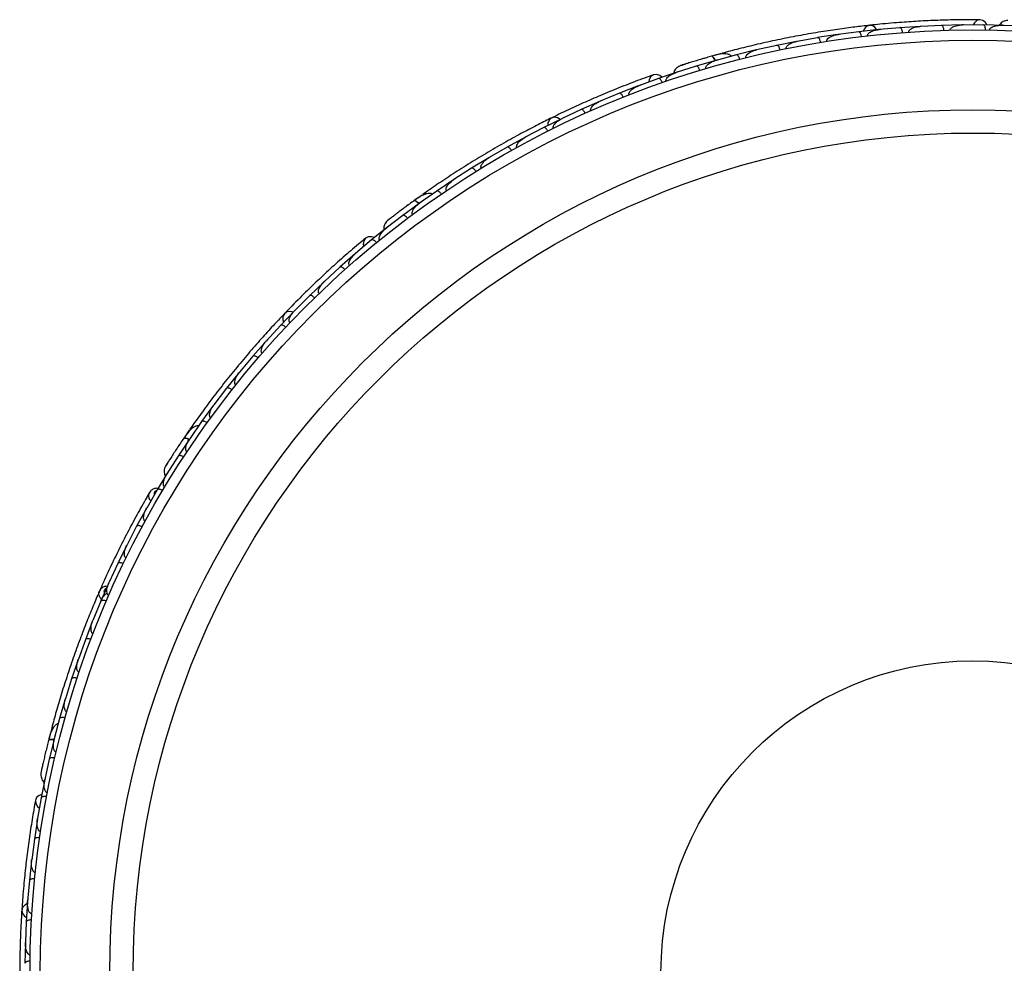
# Model space of a CAD drawing. Header units: millimetres. Extents: x 69 to 135, y 39 to 174.
# Tile 35 of 199: x 68.64 to 73.42, y 68.93 to 73.51. Entities that reach past the tile are written whole.
import ezdxf

# ---------------------------------------------------------------- set-up
doc = ezdxf.new("R2010")
doc.units = ezdxf.units.MM

msp = doc.modelspace()

# ---------------------------------------------------------------- linework, layer by layer
at = {"color": 7, "linetype": 'Continuous', "lineweight": 25}
for p, q in [((73.00755, 73.47897), (72.90985, 73.47247)), ((73.11149, 73.48351), (73.01036, 73.47873)), ((73.01777, 73.47908), (73.01064, 73.47876)), ((73.20985, 73.48579), (73.1115, 73.48359)), ((73.31449, 73.48575), (73.21267, 73.48543)), ((73.21966, 73.48545), (73.213, 73.48545)), ((73.41344, 73.48376), (73.3145, 73.48584)), ((73.40699, 73.4839), (73.40225, 73.48411)), ((73.4108, 73.48332), (73.40503, 73.48356)), ((73.50705, 73.4796), (73.40518, 73.48354)), ((73.4136, 73.4836), (73.41047, 73.48374)), ((72.60693, 73.43897), (72.5105, 73.42401)), ((72.70952, 73.45251), (72.60973, 73.43898)), ((72.61722, 73.43999), (72.60987, 73.43902)), ((72.80658, 73.46333), (72.70952, 73.45259)), ((72.90984, 73.47239), (72.80938, 73.46322)), ((72.81694, 73.46391), (72.8096, 73.46326)), ((72.3128, 73.38665), (72.2143, 73.36438)), ((72.40859, 73.40591), (72.3128, 73.38673)), ((72.5105, 73.42393), (72.41139, 73.40604)), ((72.41857, 73.40734), (72.41144, 73.40607)), ((72.04339, 73.34692), (72.00107, 73.33519)), ((72.11641, 73.34063), (72.01864, 73.31397)), ((72.21156, 73.36414), (72.1164, 73.34071)), ((72.22106, 73.36591), (72.21426, 73.36439)), ((71.92135, 73.28578), (71.82427, 73.25464)), ((72.01584, 73.31358), (71.92133, 73.28585)), ((72.02474, 73.31563), (72.01855, 73.31396)), ((71.83196, 73.25767), (71.73828, 73.22578)), ((71.82963, 73.25636), (71.82412, 73.25461)), ((71.63995, 73.18995), (71.54829, 73.15424)), ((71.73829, 73.2257), (71.64272, 73.19057)), ((71.64928, 73.19298), (71.64303, 73.1907)), ((71.54831, 73.15416), (71.45491, 73.11508)), ((71.45219, 73.11434), (71.3626, 73.07482)), ((71.46175, 73.11795), (71.45516, 73.11521)), ((71.36262, 73.07475), (71.27136, 73.03177)), ((71.26869, 73.03091), (71.18115, 72.98762)), ((71.27822, 73.035), (71.27154, 73.03188)), ((71.18117, 72.98755), (71.09203, 72.9407)), ((71.08941, 72.93974), (71.00391, 72.8927)), ((71.09872, 72.94422), (71.09215, 72.94079)), ((71.00394, 72.89263), (70.91691, 72.84192)), ((70.91434, 72.84084), (70.83088, 72.79005)), ((70.92322, 72.84559), (70.91696, 72.84197)), ((70.83091, 72.78998), (70.74596, 72.73536)), ((70.74347, 72.73419), (70.66207, 72.67963)), ((70.75179, 72.73911), (70.74592, 72.73536)), ((70.6621, 72.67956), (70.57935, 72.62107)), ((70.57685, 72.61975), (70.49752, 72.56136)), ((70.59133, 72.6605), (70.55558, 72.635)), ((70.58451, 72.62471), (70.57927, 72.62103)), ((70.49756, 72.5613), (70.41699, 72.49883)), ((70.42318, 72.50432), (70.34605, 72.44231)), ((70.42144, 72.50228), (70.41686, 72.49876)), ((70.3461, 72.44223), (70.2683, 72.37654)), ((70.27364, 72.38105), (70.26855, 72.37677)), ((70.26591, 72.37501), (70.19199, 72.3101)), ((70.19203, 72.31003), (70.11763, 72.24137)), ((70.11533, 72.23974), (70.04466, 72.17196)), ((70.12308, 72.2464), (70.11783, 72.24157)), ((70.04471, 72.1719), (69.97365, 72.1003)), ((69.97143, 72.09858), (69.90398, 72.02796)), ((69.97899, 72.10569), (69.97379, 72.10047)), ((69.90402, 72.0279), (69.83628, 71.95339)), ((69.83415, 71.95159), (69.76989, 71.87814)), ((69.84137, 71.95899), (69.83636, 71.95351)), ((69.76995, 71.87809), (69.70551, 71.80067)), ((69.71018, 71.80628), (69.70554, 71.80073)), ((69.70346, 71.79877), (69.64241, 71.7225)), ((69.64246, 71.72245), (69.58131, 71.64207)), ((69.57937, 71.64012), (69.52154, 71.56101)), ((69.58551, 71.64759), (69.58128, 71.64206)), ((69.46162, 71.51884), (69.43674, 71.48265)), ((69.5216, 71.56096), (69.46384, 71.47769)), ((69.46194, 71.47559), (69.40737, 71.3936)), ((69.46744, 71.48288), (69.46378, 71.47762)), ((69.40743, 71.39355), (69.35308, 71.30729)), ((69.35283, 71.30765), (69.30575, 71.22992)), ((69.35702, 71.31456), (69.35283, 71.30765)), ((69.35608, 71.31206), (69.35299, 71.30718)), ((69.30582, 71.22986), (69.25519, 71.14152)), ((69.25347, 71.13927), (69.2062, 71.05299)), ((69.25866, 71.14759), (69.25534, 71.14182)), ((69.20626, 71.05294), (69.15983, 70.96297)), ((69.15823, 70.96066), (69.115, 70.87279)), ((69.16324, 70.96956), (69.15995, 70.96323)), ((69.11506, 70.87275), (69.07278, 70.78116)), ((69.07128, 70.77879), (69.03205, 70.68936)), ((69.07596, 70.78805), (69.07285, 70.78137)), ((69.03212, 70.68932), (68.99395, 70.59613)), ((68.99256, 70.59371), (68.9573, 70.50272)), ((68.99681, 70.60313), (68.99398, 70.59627)), ((68.95736, 70.50268), (68.9233, 70.4079)), ((68.92202, 70.40541), (68.89073, 70.31286)), ((68.92576, 70.41476), (68.9233, 70.40796)), ((68.8908, 70.31282), (68.86083, 70.21638)), ((68.85967, 70.21389), (68.83239, 70.11976)), ((68.86289, 70.223), (68.8608, 70.21636)), ((68.83246, 70.11974), (68.80667, 70.02174)), ((68.79453, 70.07528), (68.77951, 70.01716)), ((68.8056, 70.01911), (68.78236, 69.9234)), ((68.80827, 70.02784), (68.80663, 70.02165)), ((68.78243, 69.92338), (68.76086, 69.82373)), ((68.76208, 69.83191), (68.74285, 69.73484)), ((68.76205, 69.82924), (68.76081, 69.82359)), ((68.74293, 69.73481), (68.72557, 69.63448)), ((68.72472, 69.63177), (68.70982, 69.53453)), ((68.72676, 69.64137), (68.72561, 69.63481)), ((68.70989, 69.53451), (68.69704, 69.43408)), ((68.69632, 69.43136), (68.68575, 69.33401)), ((68.69798, 69.44144), (68.69705, 69.43436)), ((68.68582, 69.33399), (68.67741, 69.23346)), ((68.67682, 69.23073), (68.67054, 69.13327)), ((68.67805, 69.24103), (68.67741, 69.23368)), ((68.67061, 69.13325), (68.66662, 69.03263)), ((68.66692, 69.04018), (68.6666, 69.03278)), ((68.66614, 69.02988), (68.66413, 68.93231))]:
    msp.add_line(p, q, dxfattribs=at)
at = {"color": 7, "linetype": 'Continuous', "lineweight": 25, "flags": 128}
for points in [[(72.79786, 73.46256), (72.78852, 73.47428), (72.77488, 73.48245), (72.76013, 73.48364), (72.74641, 73.47768), (72.7357, 73.46544), (72.73126, 73.4554)], [(73.33201, 73.4858), (73.32481, 73.49762), (73.31222, 73.50779), (73.29758, 73.51105), (73.28303, 73.50695), (73.27074, 73.49607), (73.26482, 73.48605)], [(71.75474, 73.23174), (71.74393, 73.24038), (71.72863, 73.24563), (71.71374, 73.24369), (71.70148, 73.23486), (71.69365, 73.22043), (71.69151, 73.20899)], [(71.26075, 73.0272), (71.24797, 73.03502), (71.23235, 73.03803), (71.21808, 73.03411), (71.20723, 73.02382), (71.20135, 73.00865), (71.20062, 72.9977)], [(70.51062, 72.60245), (70.51091, 72.60265), (70.51119, 72.60281)], [(70.35949, 72.45354), (70.34637, 72.45797), (70.3302, 72.45766), (70.31688, 72.45075), (70.30837, 72.43825), (70.30595, 72.42202), (70.30785, 72.41053)], [(69.96524, 72.09238), (69.95056, 72.09536), (69.93485, 72.09285), (69.92279, 72.08428), (69.91611, 72.0709), (69.91577, 72.05463), (69.91883, 72.04409)], [(69.40562, 71.43668), (69.40583, 71.43697), (69.40603, 71.43722)], [(68.74593, 69.75207), (68.73304, 69.74704), (68.72084, 69.7364), (68.71508, 69.72254), (68.7166, 69.70751), (68.72517, 69.69352), (68.73402, 69.68594)], [(68.67606, 69.222), (68.6629, 69.21484), (68.65249, 69.20282), (68.64875, 69.1885), (68.65224, 69.17395), (68.66244, 69.16128), (68.67155, 69.15517)]]:
    msp.add_lwpolyline(points, dxfattribs=at)
at = {"color": 1, "linetype": 'Continuous', "lineweight": 25, "flags": 128}
for points in [[(72.01504, 73.31308), (72.0136, 73.31594), (72.00967, 73.3227), (72.0057, 73.32804), (72.00186, 73.33175), (71.99828, 73.33369), (71.9951, 73.33378)], [(70.57627, 72.619), (70.57394, 72.62119), (70.56793, 72.6262), (70.56238, 72.62986), (70.55749, 72.63203), (70.55347, 72.63263), (70.55045, 72.63163)], [(69.46165, 71.47469), (69.45872, 71.47596), (69.45136, 71.47861), (69.44488, 71.48015), (69.43955, 71.48052), (69.43556, 71.4797), (69.43307, 71.47773)], [(68.80563, 70.01817), (68.80244, 70.01835), (68.79462, 70.01833), (68.78801, 70.01756), (68.78287, 70.01609), (68.77941, 70.01395), (68.77774, 70.01125)]]:
    msp.add_lwpolyline(points, dxfattribs=at)
at = {"color": 7, "linetype": 'Continuous', "lineweight": 25}
for radius in [4.575, 4.525, 4.188, 4.075, 1.51349]:
    msp.add_circle((73.26381, 68.8862), radius, dxfattribs=at)
for centre, start, end in [((72.05211, 73.3231), 55.75051, 101.23027), ((70.60767, 72.6411), 75.75051, 121.23027), ((69.4836, 71.50619), 95.75051, 141.23027)]:
    msp.add_arc(centre, 0.02567, start, end, dxfattribs=at)
for points, knots in [([(72.76176, 73.48387), (72.73887, 73.48128), (72.69317, 73.4761), (72.60817, 73.46478), (72.51511, 73.4505), (72.41638, 73.43327), (72.31606, 73.41339), (72.21848, 73.39186), (72.12618, 73.36944), (72.07329, 73.35529), (72.04683, 73.34821)], [0, 0, 0, 0, 0.1251424, 0.2497929, 0.374676, 0.4998622, 0.6249666, 0.7502587, 0.8750633, 1, 1, 1, 1]), ([(73.29867, 73.51107), (73.26786, 73.51114), (73.20927, 73.51127), (73.11018, 73.50898), (73.01415, 73.50479), (72.91561, 73.49836), (72.8339, 73.49161), (72.7822, 73.4859), (72.76722, 73.48424)], [0, 0, 0, 0, 0.2180556, 0.4147202, 0.5912036, 0.7489875, 0.9272426, 1, 1, 1, 1]), ([(72.95239, 73.45059), (72.95237, 73.45142), (72.95234, 73.45303), (72.95314, 73.45605), (72.95576, 73.46068), (72.96137, 73.46557), (72.97368, 73.4725), (72.99033, 73.47717), (73.00448, 73.47888), (73.0105, 73.47922), (73.01058, 73.47922)], [0, 0, 0, 0, 0.0336188, 0.0647198, 0.1259403, 0.2511281, 0.3754616, 0.735616, 0.9964191, 1, 1, 1, 1]), ([(73.12287, 73.45903), (73.12286, 73.45925), (73.12276, 73.46206), (73.12215, 73.46747), (73.12035, 73.47437), (73.11767, 73.48), (73.11464, 73.4831), (73.11251, 73.4837), (73.11163, 73.48368), (73.11159, 73.48368)], [0, 0, 0, 0, 0.0163611, 0.206885, 0.3985455, 0.5994314, 0.8309806, 0.9934816, 1, 1, 1, 1]), ([(73.15332, 73.45986), (73.15336, 73.46096), (73.15342, 73.46238), (73.15429, 73.46516), (73.15682, 73.46953), (73.16285, 73.47438), (73.17563, 73.48081), (73.19257, 73.48476), (73.20677, 73.48584), (73.21285, 73.48591), (73.21294, 73.48592)], [0, 0, 0, 0, 0.0439924, 0.0565425, 0.1182118, 0.2485839, 0.3779124, 0.7339208, 0.9964229, 1, 1, 1, 1]), ([(73.32475, 73.46079), (73.32473, 73.46236), (73.32468, 73.46652), (73.32374, 73.47301), (73.32175, 73.4795), (73.31888, 73.4842), (73.31634, 73.48575), (73.31491, 73.48591), (73.31465, 73.48592), (73.31461, 73.48592)], [0, 0, 0, 0, 0.1152798, 0.3056806, 0.5012898, 0.7256609, 0.9501956, 0.9934701, 1, 1, 1, 1]), ([(73.3444, 73.46049), (73.34441, 73.4609), (73.34445, 73.46241), (73.34532, 73.46542), (73.34831, 73.46985), (73.35715, 73.47662), (73.37137, 73.48128), (73.3887, 73.48391), (73.39964, 73.48419), (73.40517, 73.48402), (73.40525, 73.48402)], [0, 0, 0, 0, 0.0165279, 0.0607653, 0.1238722, 0.2334997, 0.5249132, 0.7588895, 0.9964268, 1, 1, 1, 1]), ([(73.43382, 73.50801), (73.42963, 73.50766), (73.42144, 73.50696), (73.41023, 73.50233), (73.40127, 73.49579), (73.39497, 73.48978), (73.39298, 73.48545), (73.3924, 73.4842)], [0, 0, 0, 0, 0.25091, 0.490928, 0.714443, 0.9181712, 1, 1, 1, 1]), ([(72.55457, 73.40589), (72.55452, 73.40621), (72.55435, 73.40728), (72.55443, 73.40977), (72.55556, 73.41339), (72.55933, 73.4191), (72.56617, 73.42467), (72.58286, 73.43385), (72.59793, 73.43775), (72.60977, 73.43946), (72.60985, 73.43947)], [0, 0, 0, 0, 0.0130732, 0.044023, 0.1002245, 0.1663566, 0.3297208, 0.4739231, 0.9964125, 1, 1, 1, 1]), ([(72.72298, 73.42912), (72.72275, 73.43068), (72.72215, 73.4348), (72.72036, 73.44111), (72.71752, 73.44728), (72.71402, 73.45155), (72.71129, 73.45274), (72.70983, 73.45271), (72.70958, 73.45269), (72.70954, 73.45268)], [0, 0, 0, 0, 0.1158119, 0.3058371, 0.5011744, 0.7257197, 0.95044, 0.9934949, 1, 1, 1, 1]), ([(72.75281, 73.43257), (72.75276, 73.43314), (72.7526, 73.43495), (72.75333, 73.43826), (72.75691, 73.44464), (72.76454, 73.45046), (72.7822, 73.45925), (72.79755, 73.46251), (72.80948, 73.4637), (72.80956, 73.46371)], [0, 0, 0, 0, 0.02335004, 0.07346177, 0.13469803, 0.32555297, 0.4727956, 0.99641145, 1, 1, 1, 1]), ([(72.92228, 73.44843), (72.92213, 73.45), (72.92171, 73.45414), (72.9202, 73.46052), (72.91763, 73.46681), (72.91433, 73.47123), (72.91165, 73.47255), (72.9102, 73.47258), (72.90994, 73.47256), (72.90991, 73.47256)], [0, 0, 0, 0, 0.11571691, 0.30580882, 0.50119443, 0.72570886, 0.95039629, 0.99349051, 1, 1, 1, 1]), ([(72.32818, 73.3645), (72.32813, 73.36472), (72.32754, 73.36747), (72.326, 73.3727), (72.32302, 73.37917), (72.31939, 73.38424), (72.31585, 73.38677), (72.31365, 73.38699), (72.31277, 73.38681), (72.31274, 73.3868)], [0, 0, 0, 0, 0.016652, 0.2070285, 0.3985507, 0.5993597, 0.831024, 0.9934916, 1, 1, 1, 1]), ([(72.35766, 73.37056), (72.35764, 73.37063), (72.35737, 73.37186), (72.3573, 73.37464), (72.35885, 73.37944), (72.36458, 73.38719), (72.37644, 73.39521), (72.39305, 73.40222), (72.40515, 73.40534), (72.41137, 73.40652), (72.41145, 73.40654)], [0, 0, 0, 0, 0.0028352, 0.050977, 0.1103366, 0.2078119, 0.4531845, 0.7216401, 0.9964148, 1, 1, 1, 1]), ([(72.52494, 73.40114), (72.52491, 73.40136), (72.52443, 73.40414), (72.52312, 73.40943), (72.52043, 73.41602), (72.51702, 73.42125), (72.51359, 73.42392), (72.5114, 73.42424), (72.51052, 73.4241), (72.51049, 73.42409)], [0, 0, 0, 0, 0.0167419, 0.2070718, 0.3985504, 0.5993354, 0.8310375, 0.9934948, 1, 1, 1, 1]), ([(71.99821, 73.33467), (71.989, 73.33203), (71.97061, 73.32675), (71.94221, 73.31837), (71.91507, 73.31018), (71.89054, 73.30261), (71.86982, 73.2961), (71.85436, 73.29117), (71.84448, 73.28798), (71.8433, 73.28759), (71.84273, 73.28739)], [0, 0, 0, 0, 0.1253341, 0.2502351, 0.3757048, 0.5015073, 0.6270811, 0.7524027, 0.8783335, 1, 1, 1, 1]), ([(72.09267, 73.334), (72.09105, 73.33548), (72.08569, 73.34038), (72.06837, 73.34609), (72.03792, 73.34568), (72.00966, 73.33782), (71.99506, 73.33377)], [0, 0, 0, 0, 0.0722062, 0.2380923, 0.6065513, 1, 1, 1, 1]), ([(72.01394, 73.31194), (72.01375, 73.31243), (72.01159, 73.31784), (72.00685, 73.32551), (72.0006, 73.33293), (71.99684, 73.33422), (71.99522, 73.33381), (71.9951, 73.33378)], [0, 0, 0, 0, 0.0316493, 0.3464731, 0.6613851, 0.9762941, 1, 1, 1, 1]), ([(72.13269, 73.31916), (72.13226, 73.32068), (72.13112, 73.32468), (72.12853, 73.3307), (72.12491, 73.33645), (72.12089, 73.34023), (72.11803, 73.34106), (72.1166, 73.34084), (72.11635, 73.34078), (72.11631, 73.34077)], [0, 0, 0, 0, 0.11561, 0.3057804, 0.5012224, 0.7256982, 0.9503445, 0.9934853, 1, 1, 1, 1]), ([(72.16209, 73.32656), (72.16192, 73.32751), (72.16153, 73.32959), (72.16222, 73.33358), (72.16519, 73.3395), (72.17607, 73.35038), (72.19348, 73.35892), (72.20845, 73.3635), (72.21428, 73.36487), (72.21436, 73.36489)], [0, 0, 0, 0, 0.0388574, 0.084812, 0.162938, 0.3126958, 0.7369051, 0.9964149, 1, 1, 1, 1]), ([(71.84281, 73.28743), (71.839, 73.28566), (71.83154, 73.28221), (71.82259, 73.27402), (71.8164, 73.26481), (71.81254, 73.25701), (71.81215, 73.25225), (71.81204, 73.25089)], [0, 0, 0, 0, 0.25090995, 0.49092799, 0.71444303, 0.91817123, 1, 1, 1, 1]), ([(71.86958, 73.29604), (71.86243, 73.29377), (71.84814, 73.28922), (71.84465, 73.28805), (71.84291, 73.28746)], [0, 0, 0, 0, 0.4997894, 1, 1, 1, 1]), ([(71.93848, 73.26502), (71.93799, 73.26652), (71.93668, 73.27047), (71.93383, 73.27637), (71.92997, 73.28196), (71.9258, 73.28556), (71.92291, 73.28627), (71.9215, 73.28599), (71.92125, 73.28591), (71.92121, 73.2859)], [0, 0, 0, 0, 0.1153787, 0.305714, 0.5012752, 0.7256734, 0.9502371, 0.9934744, 1, 1, 1, 1]), ([(71.96463, 73.32495), (71.96453, 73.32493), (71.95884, 73.3233), (71.95321, 73.32163), (71.94768, 73.31998)], [0, 0, 0, 0, 0.01740373, 1, 1, 1, 1]), ([(71.96788, 73.27381), (71.96771, 73.27447), (71.96726, 73.27621), (71.96744, 73.27976), (71.96948, 73.28529), (71.97764, 73.29546), (71.99453, 73.30609), (72.01017, 73.31208), (72.01852, 73.31443), (72.0186, 73.31445)], [0, 0, 0, 0, 0.0273886, 0.0721385, 0.1418849, 0.2690946, 0.6203421, 0.9964192, 1, 1, 1, 1]), ([(71.71477, 73.24407), (71.68579, 73.2336), (71.63069, 73.21369), (71.53837, 73.17764), (71.44955, 73.14087), (71.35916, 73.10112), (71.28468, 73.06683), (71.23806, 73.04378), (71.22454, 73.0371)], [0, 0, 0, 0, 0.2180556, 0.4147202, 0.5912036, 0.7489875, 0.9272426, 1, 1, 1, 1]), ([(71.77504, 73.21219), (71.77491, 73.21258), (71.77443, 73.21401), (71.77422, 73.21713), (71.77551, 73.22232), (71.78151, 73.23171), (71.79327, 73.24094), (71.80866, 73.24935), (71.81884, 73.25335), (71.82409, 73.25509), (71.82417, 73.25511)], [0, 0, 0, 0, 0.0165279, 0.0607653, 0.1238722, 0.2334997, 0.5249132, 0.7588895, 0.9964268, 1, 1, 1, 1]), ([(71.5957, 73.14625), (71.59536, 73.14729), (71.59493, 73.14864), (71.5948, 73.15155), (71.59568, 73.15653), (71.59969, 73.16315), (71.6095, 73.17356), (71.62406, 73.18306), (71.63704, 73.18894), (71.64273, 73.19109), (71.64281, 73.19112)], [0, 0, 0, 0, 0.0439924, 0.0565425, 0.1182118, 0.2485839, 0.3779124, 0.7339208, 0.9964229, 1, 1, 1, 1]), ([(71.75647, 73.20575), (71.75591, 73.20722), (71.75444, 73.21111), (71.75135, 73.21689), (71.74725, 73.22231), (71.74294, 73.22574), (71.74003, 73.22633), (71.73863, 73.22599), (71.73839, 73.22591), (71.73835, 73.22589)], [0, 0, 0, 0, 0.1152798, 0.3056806, 0.5012898, 0.7256609, 0.9501956, 0.9934701, 1, 1, 1, 1]), ([(71.56737, 73.13504), (71.56729, 73.13525), (71.56623, 73.13786), (71.56381, 73.14273), (71.55976, 73.1486), (71.55532, 73.15297), (71.5514, 73.15485), (71.5492, 73.15469), (71.54837, 73.15437), (71.54834, 73.15435)], [0, 0, 0, 0, 0.0163611, 0.206885, 0.3985455, 0.5994314, 0.8309806, 0.9934816, 1, 1, 1, 1]), ([(71.41006, 73.06881), (71.40976, 73.06959), (71.40917, 73.07108), (71.40889, 73.0742), (71.40977, 73.07945), (71.41337, 73.08596), (71.42257, 73.09668), (71.43662, 73.10677), (71.44933, 73.11321), (71.45487, 73.11559), (71.45495, 73.11562)], [0, 0, 0, 0, 0.0336188, 0.0647198, 0.1259403, 0.2511281, 0.3754616, 0.735616, 0.9964191, 1, 1, 1, 1]), ([(71.38251, 73.05649), (71.38182, 73.05791), (71.38001, 73.06166), (71.37641, 73.06713), (71.37184, 73.07217), (71.36723, 73.07519), (71.36426, 73.07551), (71.36289, 73.07505), (71.36265, 73.07494), (71.36262, 73.07493)], [0, 0, 0, 0, 0.1157169, 0.3058088, 0.5011944, 0.7257089, 0.9503963, 0.9934905, 1, 1, 1, 1]), ([(71.21954, 73.03488), (71.19891, 73.02462), (71.15774, 73.00413), (71.08174, 72.96442), (70.99918, 72.91917), (70.91229, 72.86921), (70.82483, 72.81622), (70.74049, 72.76261), (70.66143, 72.70997), (70.61657, 72.67859), (70.59412, 72.66289)], [0, 0, 0, 0, 0.1251424, 0.2497929, 0.374676, 0.4998622, 0.6249666, 0.7502587, 0.8750633, 1, 1, 1, 1]), ([(71.22868, 72.98362), (71.22843, 72.98414), (71.22767, 72.98579), (71.22722, 72.98914), (71.2284, 72.99636), (71.23358, 73.00444), (71.24717, 73.01874), (71.26048, 73.02706), (71.27128, 73.03226), (71.27135, 73.03229)], [0, 0, 0, 0, 0.02335, 0.0734618, 0.134698, 0.325553, 0.4727956, 0.9964114, 1, 1, 1, 1]), ([(71.20183, 72.97017), (71.20108, 72.97156), (71.1991, 72.97523), (71.19527, 72.98054), (71.19048, 72.98537), (71.18574, 72.98819), (71.18276, 72.98837), (71.1814, 72.98785), (71.18117, 72.98773), (71.18114, 72.98772)], [0, 0, 0, 0, 0.11581192, 0.30583711, 0.50117443, 0.72571967, 0.95043997, 0.99349487, 1, 1, 1, 1]), ([(71.05151, 72.89074), (71.05136, 72.89102), (71.05084, 72.89198), (71.05005, 72.89434), (71.04988, 72.89813), (71.05147, 72.90479), (71.056, 72.91236), (71.06854, 72.9267), (71.08137, 72.93552), (71.0919, 72.94117), (71.09198, 72.94121)], [0, 0, 0, 0, 0.01307317, 0.044023, 0.10022455, 0.16635662, 0.32972078, 0.47392312, 0.99641253, 1, 1, 1, 1]), ([(71.0253, 72.87615), (71.02519, 72.87634), (71.0238, 72.87879), (71.02075, 72.88331), (71.01597, 72.88859), (71.01098, 72.89233), (71.00684, 72.89367), (71.00467, 72.89322), (71.0039, 72.89279), (71.00387, 72.89277)], [0, 0, 0, 0, 0.0167419, 0.2070718, 0.3985504, 0.5993354, 0.8310375, 0.9934948, 1, 1, 1, 1]), ([(70.87857, 72.7902), (70.87853, 72.79026), (70.87785, 72.79132), (70.87683, 72.79391), (70.87665, 72.79895), (70.87938, 72.80819), (70.88778, 72.81979), (70.90099, 72.83205), (70.91129, 72.83913), (70.91674, 72.84236), (70.91681, 72.8424)], [0, 0, 0, 0, 0.0028352, 0.050977, 0.1103366, 0.2078119, 0.4531845, 0.7216401, 0.9964148, 1, 1, 1, 1]), ([(70.85293, 72.77442), (70.85281, 72.77461), (70.85131, 72.777), (70.84808, 72.78138), (70.84307, 72.78644), (70.83792, 72.78997), (70.83373, 72.79113), (70.83159, 72.79058), (70.83083, 72.79012), (70.8308, 72.7901)], [0, 0, 0, 0, 0.016652, 0.2070285, 0.3985507, 0.5993597, 0.831024, 0.9934916, 1, 1, 1, 1]), ([(70.70984, 72.68196), (70.70935, 72.6828), (70.70828, 72.68461), (70.70756, 72.68861), (70.70833, 72.69518), (70.71483, 72.70913), (70.72827, 72.72311), (70.74077, 72.73253), (70.74578, 72.73581), (70.74585, 72.73585)], [0, 0, 0, 0, 0.0388574, 0.084812, 0.162938, 0.3126958, 0.7369051, 0.9964149, 1, 1, 1, 1]), ([(70.64206, 72.66521), (70.64003, 72.66605), (70.63331, 72.66882), (70.61509, 72.66826), (70.58662, 72.65746), (70.56274, 72.64041), (70.55042, 72.63161)], [0, 0, 0, 0, 0.0722062, 0.2380923, 0.6065513, 1, 1, 1, 1]), ([(70.68474, 72.66495), (70.68382, 72.66623), (70.68138, 72.66961), (70.67689, 72.67437), (70.67151, 72.67854), (70.66645, 72.68072), (70.66348, 72.68052), (70.6622, 72.67983), (70.66199, 72.67968), (70.66196, 72.67966)], [0, 0, 0, 0, 0.11561, 0.3057804, 0.5012224, 0.7256982, 0.9503445, 0.9934853, 1, 1, 1, 1]), ([(70.55307, 72.63353), (70.54531, 72.6279), (70.52984, 72.61665), (70.50602, 72.59907), (70.48331, 72.58209), (70.46285, 72.56658), (70.44561, 72.55338), (70.43277, 72.54346), (70.42458, 72.53708), (70.42361, 72.53631), (70.42313, 72.53593)], [0, 0, 0, 0, 0.12533411, 0.25023512, 0.37570478, 0.50150733, 0.62708115, 0.75240271, 0.87833345, 1, 1, 1, 1]), ([(70.54538, 72.56597), (70.545, 72.56653), (70.54398, 72.56801), (70.54294, 72.57141), (70.54296, 72.57731), (70.54715, 72.58965), (70.55939, 72.60542), (70.57203, 72.61639), (70.57907, 72.62146), (70.57914, 72.62151)], [0, 0, 0, 0, 0.0273886, 0.0721385, 0.1418849, 0.2690946, 0.6203421, 0.9964192, 1, 1, 1, 1]), ([(70.57563, 72.61755), (70.57527, 72.61795), (70.5714, 72.6223), (70.56432, 72.62787), (70.55591, 72.63271), (70.55193, 72.63264), (70.55055, 72.6317), (70.55045, 72.63163)], [0, 0, 0, 0, 0.0316493, 0.3464731, 0.6613851, 0.9762941, 1, 1, 1, 1]), ([(70.52484, 72.61292), (70.52476, 72.61286), (70.51996, 72.60938), (70.51524, 72.60588), (70.51061, 72.60244)], [0, 0, 0, 0, 0.0174037, 1, 1, 1, 1]), ([(70.4232, 72.53599), (70.42022, 72.53303), (70.41439, 72.52723), (70.40878, 72.51648), (70.40612, 72.5057), (70.40516, 72.49706), (70.40642, 72.49245), (70.40678, 72.49113)], [0, 0, 0, 0, 0.25091, 0.490928, 0.714443, 0.9181712, 1, 1, 1, 1]), ([(70.44541, 72.55324), (70.43947, 72.54866), (70.42759, 72.5395), (70.42471, 72.5372), (70.42328, 72.53606)], [0, 0, 0, 0, 0.49978944, 1, 1, 1, 1]), ([(70.52076, 72.54766), (70.51979, 72.54889), (70.51721, 72.55216), (70.51251, 72.55673), (70.50697, 72.56066), (70.50182, 72.56262), (70.49886, 72.56229), (70.49763, 72.56155), (70.49742, 72.56139), (70.49739, 72.56137)], [0, 0, 0, 0, 0.11537866, 0.30571398, 0.50127523, 0.72567344, 0.9502371, 0.99347441, 1, 1, 1, 1]), ([(70.38525, 72.44211), (70.38499, 72.44243), (70.38405, 72.44361), (70.38279, 72.44647), (70.38223, 72.45179), (70.38465, 72.46266), (70.39254, 72.47537), (70.40413, 72.48853), (70.41233, 72.49577), (70.41667, 72.4992), (70.41673, 72.49925)], [0, 0, 0, 0, 0.0165279, 0.0607653, 0.1238722, 0.2334997, 0.5249132, 0.7588895, 0.9964268, 1, 1, 1, 1]), ([(70.3177, 72.45146), (70.29406, 72.43171), (70.24909, 72.39415), (70.17466, 72.3287), (70.10378, 72.26377), (70.03244, 72.1955), (69.97418, 72.1378), (69.93825, 72.1002), (69.92783, 72.0893)], [0, 0, 0, 0, 0.2180556, 0.4147202, 0.5912036, 0.7489875, 0.9272426, 1, 1, 1, 1]), ([(70.37, 72.42971), (70.36898, 72.4309), (70.36626, 72.43405), (70.36138, 72.43842), (70.35568, 72.44212), (70.35045, 72.44387), (70.34752, 72.44342), (70.34632, 72.44263), (70.34611, 72.44246), (70.34609, 72.44244)], [0, 0, 0, 0, 0.1152798, 0.3056806, 0.5012898, 0.7256609, 0.9501956, 0.9934701, 1, 1, 1, 1]), ([(70.23928, 72.31881), (70.2386, 72.31968), (70.23773, 72.32079), (70.23662, 72.32349), (70.23574, 72.32846), (70.23724, 72.33605), (70.2429, 72.3492), (70.25334, 72.3631), (70.26352, 72.37306), (70.26813, 72.37703), (70.2682, 72.37708)], [0, 0, 0, 0, 0.0439924, 0.0565425, 0.1182118, 0.2485839, 0.3779124, 0.7339208, 0.9964229, 1, 1, 1, 1]), ([(70.21649, 72.29859), (70.21634, 72.29875), (70.21445, 72.30084), (70.21051, 72.3046), (70.2047, 72.30873), (70.19903, 72.31131), (70.19471, 72.31174), (70.19269, 72.31084), (70.19203, 72.31025), (70.192, 72.31023)], [0, 0, 0, 0, 0.0163611, 0.206885, 0.3985455, 0.5994314, 0.8309806, 0.9934816, 1, 1, 1, 1]), ([(70.09132, 72.18254), (70.09077, 72.18317), (70.0897, 72.18438), (70.08838, 72.18721), (70.08741, 72.19244), (70.08856, 72.19979), (70.09354, 72.21302), (70.10329, 72.2273), (70.11303, 72.2377), (70.11743, 72.24183), (70.11749, 72.24189)], [0, 0, 0, 0, 0.03361883, 0.0647198, 0.12594027, 0.25112806, 0.37546159, 0.73561596, 0.99641906, 1, 1, 1, 1]), ([(70.06964, 72.16154), (70.06851, 72.16264), (70.06553, 72.16555), (70.06027, 72.16946), (70.05426, 72.17263), (70.04889, 72.1739), (70.04599, 72.17318), (70.04486, 72.17228), (70.04467, 72.17209), (70.04465, 72.17207)], [0, 0, 0, 0, 0.11571691, 0.30580882, 0.50119443, 0.72570886, 0.95039629, 0.99349051, 1, 1, 1, 1]), ([(69.95001, 72.04045), (69.9496, 72.04086), (69.94832, 72.04215), (69.94675, 72.04515), (69.94539, 72.05234), (69.9475, 72.0617), (69.95537, 72.07978), (69.96504, 72.09215), (69.97341, 72.10073), (69.97346, 72.10079)], [0, 0, 0, 0, 0.02335, 0.0734618, 0.134698, 0.325553, 0.4727956, 0.9964114, 1, 1, 1, 1]), ([(69.92389, 72.0855), (69.90802, 72.0688), (69.87634, 72.03547), (69.8185, 71.97216), (69.7564, 71.9014), (69.69184, 71.82474), (69.62777, 71.74502), (69.56686, 71.66581), (69.51056, 71.5893), (69.47914, 71.54447), (69.46342, 71.52204)], [0, 0, 0, 0, 0.1251424, 0.2497929, 0.374676, 0.4998622, 0.6249666, 0.7502587, 0.8750633, 1, 1, 1, 1]), ([(69.92938, 72.01863), (69.9282, 72.01968), (69.92509, 72.02246), (69.91967, 72.02614), (69.91352, 72.02904), (69.9081, 72.03006), (69.90523, 72.02922), (69.90414, 72.02826), (69.90396, 72.02807), (69.90394, 72.02805)], [0, 0, 0, 0, 0.11581192, 0.30583711, 0.50117443, 0.72571967, 0.95043997, 0.99349487, 1, 1, 1, 1]), ([(69.8153, 71.89259), (69.81506, 71.8928), (69.81424, 71.89352), (69.81269, 71.89547), (69.81124, 71.89897), (69.81045, 71.90577), (69.81212, 71.91443), (69.819, 71.9322), (69.82803, 71.94487), (69.836, 71.95379), (69.83606, 71.95385)], [0, 0, 0, 0, 0.0130732, 0.044023, 0.1002245, 0.1663566, 0.3297208, 0.4739231, 0.9964125, 1, 1, 1, 1]), ([(69.79566, 71.86991), (69.79548, 71.87005), (69.79334, 71.87188), (69.78893, 71.87508), (69.78263, 71.87841), (69.77667, 71.88022), (69.77232, 71.88007), (69.77043, 71.8789), (69.76985, 71.87822), (69.76983, 71.8782)], [0, 0, 0, 0, 0.0167419, 0.2070718, 0.3985504, 0.5993354, 0.8310375, 0.9934948, 1, 1, 1, 1]), ([(69.68717, 71.73895), (69.68711, 71.739), (69.68611, 71.73976), (69.68427, 71.74185), (69.68237, 71.74653), (69.68177, 71.75614), (69.68571, 71.76991), (69.69392, 71.78596), (69.70118, 71.79613), (69.70519, 71.80103), (69.70525, 71.80109)], [0, 0, 0, 0, 0.00283524, 0.05097702, 0.11033655, 0.20781194, 0.45318455, 0.72164005, 0.99641479, 1, 1, 1, 1]), ([(69.66848, 71.71536), (69.6683, 71.7155), (69.66607, 71.71723), (69.66153, 71.72024), (69.65509, 71.72329), (69.64905, 71.72484), (69.64472, 71.7245), (69.64289, 71.72325), (69.64234, 71.72255), (69.64232, 71.72252)], [0, 0, 0, 0, 0.016652, 0.2070285, 0.3985507, 0.5993597, 0.831024, 0.9934916, 1, 1, 1, 1]), ([(69.56564, 71.57954), (69.56489, 71.58016), (69.56326, 71.5815), (69.56122, 71.58501), (69.55969, 71.59144), (69.56103, 71.60677), (69.56888, 71.62451), (69.5774, 71.63763), (69.58099, 71.64243), (69.58104, 71.6425)], [0, 0, 0, 0, 0.0388574, 0.084812, 0.162938, 0.3126958, 0.7369051, 0.9964149, 1, 1, 1, 1]), ([(69.50768, 71.54061), (69.50548, 71.54071), (69.49822, 71.54102), (69.48129, 71.53426), (69.45822, 71.51437), (69.44162, 71.49018), (69.43305, 71.4777)], [0, 0, 0, 0, 0.07220623, 0.23809231, 0.60655127, 1, 1, 1, 1]), ([(69.54786, 71.55497), (69.54656, 71.55586), (69.54312, 71.5582), (69.53726, 71.56114), (69.53079, 71.56322), (69.52529, 71.56353), (69.52256, 71.56232), (69.5216, 71.56124), (69.52145, 71.56103), (69.52143, 71.561)], [0, 0, 0, 0, 0.11561, 0.3057804, 0.5012224, 0.7256982, 0.9503445, 0.9934853, 1, 1, 1, 1]), ([(69.43488, 71.48041), (69.42952, 71.47246), (69.41882, 71.4566), (69.40246, 71.43193), (69.38693, 71.40821), (69.37301, 71.38664), (69.36132, 71.36834), (69.35264, 71.35462), (69.34713, 71.34583), (69.34648, 71.34477), (69.34616, 71.34425)], [0, 0, 0, 0, 0.1253341, 0.2502351, 0.3757048, 0.5015073, 0.6270811, 0.7524027, 0.8783335, 1, 1, 1, 1]), ([(69.46155, 71.47311), (69.46108, 71.47336), (69.45595, 71.47612), (69.44739, 71.47894), (69.43783, 71.48061), (69.43412, 71.47918), (69.43314, 71.47783), (69.43307, 71.47773)], [0, 0, 0, 0, 0.0316493, 0.3464731, 0.6613851, 0.9762941, 1, 1, 1, 1]), ([(69.45076, 71.4143), (69.45021, 71.41469), (69.44875, 71.41573), (69.44661, 71.41857), (69.44462, 71.42412), (69.44432, 71.43715), (69.45043, 71.45616), (69.45857, 71.47079), (69.46345, 71.47796), (69.46349, 71.47803)], [0, 0, 0, 0, 0.0273886, 0.0721385, 0.1418849, 0.2690946, 0.6203421, 0.9964192, 1, 1, 1, 1]), ([(69.41543, 71.45142), (69.41538, 71.45134), (69.41205, 71.44642), (69.4088, 71.44151), (69.40562, 71.43668)], [0, 0, 0, 0, 0.0166893, 1, 1, 1, 1]), ([(69.4339, 71.38867), (69.43256, 71.38949), (69.42902, 71.39168), (69.42304, 71.39437), (69.41649, 71.39616), (69.41098, 71.39625), (69.40831, 71.39493), (69.40741, 71.39381), (69.40726, 71.39359), (69.40724, 71.39356)], [0, 0, 0, 0, 0.1153787, 0.305714, 0.5012752, 0.7256734, 0.9502371, 0.9934744, 1, 1, 1, 1]), ([(69.3462, 71.34433), (69.34442, 71.34053), (69.34092, 71.33309), (69.33933, 71.32107), (69.34052, 71.31003), (69.34257, 71.30158), (69.34533, 71.29768), (69.34612, 71.29656)], [0, 0, 0, 0, 0.25091, 0.490928, 0.714443, 0.9181712, 1, 1, 1, 1]), ([(69.36117, 71.36814), (69.35716, 71.3618), (69.34913, 71.34913), (69.34721, 71.34599), (69.34625, 71.34442)], [0, 0, 0, 0, 0.4997894, 1, 1, 1, 1]), ([(69.34265, 71.24313), (69.3423, 71.24335), (69.34102, 71.24414), (69.33885, 71.24639), (69.3365, 71.2512), (69.33506, 71.26225), (69.33813, 71.27688), (69.34453, 71.29321), (69.34974, 71.30282), (69.35265, 71.30753), (69.3527, 71.3076)], [0, 0, 0, 0, 0.0165279, 0.0607653, 0.1238722, 0.2334997, 0.5249132, 0.7588895, 0.9964268, 1, 1, 1, 1]), ([(69.30977, 71.23654), (69.30676, 71.23695), (69.29811, 71.23812), (69.28522, 71.23323), (69.27442, 71.22611), (69.27141, 71.21975), (69.27057, 71.21796)], [0, 0, 0, 0, 0.1881134, 0.5406721, 0.870811, 1, 1, 1, 1]), ([(69.33256, 71.22626), (69.3312, 71.22703), (69.32757, 71.22907), (69.32148, 71.2315), (69.31486, 71.23303), (69.30935, 71.23289), (69.30675, 71.23146), (69.30589, 71.2303), (69.30576, 71.23008), (69.30574, 71.23005)], [0, 0, 0, 0, 0.1152798, 0.3056806, 0.5012898, 0.7256609, 0.9501956, 0.9934701, 1, 1, 1, 1]), ([(69.2729, 71.22355), (69.25739, 71.19675), (69.2279, 71.14578), (69.18042, 71.05867), (69.13619, 70.9734), (69.09271, 70.88501), (69.05641, 70.80775), (69.03419, 70.75689), (69.02669, 70.73973)], [0, 0, 0, 0, 0.2141824, 0.4072939, 0.5807554, 0.7357746, 0.9108489, 1, 1, 1, 1]), ([(69.24766, 71.07734), (69.24673, 71.07793), (69.24553, 71.07868), (69.24356, 71.08083), (69.24103, 71.08521), (69.23985, 71.09286), (69.24067, 71.10714), (69.24572, 71.12378), (69.25188, 71.13662), (69.25486, 71.14192), (69.2549, 71.142)], [0, 0, 0, 0, 0.0439924, 0.0565425, 0.1182118, 0.2485839, 0.3779124, 0.7339208, 0.9964229, 1, 1, 1, 1]), ([(69.23315, 71.05055), (69.23296, 71.05065), (69.23047, 71.05197), (69.22548, 71.05415), (69.21861, 71.05604), (69.2124, 71.05654), (69.20819, 71.05546), (69.20661, 71.05392), (69.20618, 71.05314), (69.20617, 71.05311)], [0, 0, 0, 0, 0.01636109, 0.20688497, 0.39854552, 0.59943138, 0.8309806, 0.99348164, 1, 1, 1, 1]), ([(69.15522, 70.89869), (69.15449, 70.89909), (69.15308, 70.89987), (69.15087, 70.90207), (69.14816, 70.90666), (69.14674, 70.91396), (69.14689, 70.92809), (69.15117, 70.94484), (69.15677, 70.95795), (69.15949, 70.96333), (69.15952, 70.96341)], [0, 0, 0, 0, 0.0336188, 0.0647198, 0.1259403, 0.2511281, 0.3754616, 0.735616, 0.9964191, 1, 1, 1, 1]), ([(69.14204, 70.87154), (69.1406, 70.87219), (69.1368, 70.8739), (69.13053, 70.87578), (69.12379, 70.8767), (69.11831, 70.87606), (69.11584, 70.87439), (69.11508, 70.87315), (69.11497, 70.87292), (69.11495, 70.87289)], [0, 0, 0, 0, 0.1157169, 0.3058088, 0.5011944, 0.7257089, 0.9503963, 0.9934905, 1, 1, 1, 1]), ([(69.06399, 70.76217), (69.05919, 70.76178), (69.04887, 70.76094), (69.0361, 70.75287), (69.02791, 70.74467), (69.02652, 70.73917), (69.02634, 70.73848)], [0, 0, 0, 0, 0.2946511, 0.6339982, 0.9540083, 1, 1, 1, 1]), ([(69.07104, 70.71684), (69.07051, 70.71709), (69.06887, 70.71786), (69.06637, 70.72014), (69.06263, 70.72643), (69.06141, 70.73595), (69.06262, 70.75563), (69.06747, 70.77056), (69.07241, 70.78149), (69.07244, 70.78156)], [0, 0, 0, 0, 0.02335, 0.0734618, 0.134698, 0.325553, 0.4727956, 0.9964114, 1, 1, 1, 1]), ([(69.02735, 70.74173), (69.01828, 70.7208), (69.00018, 70.67902), (68.96847, 70.60177), (68.9355, 70.51683), (68.90231, 70.42605), (68.87053, 70.33276), (68.84129, 70.24075), (68.81518, 70.15239), (68.80112, 70.1005), (68.79409, 70.07456)], [0, 0, 0, 0, 0.1251064, 0.2497283, 0.3746743, 0.4998747, 0.6249887, 0.7502886, 0.8751757, 1, 1, 1, 1]), ([(69.03083, 70.68671), (69.03086, 70.68678), (69.03251, 70.69065), (69.03609, 70.69816), (69.0434, 70.71022), (69.05177, 70.72155), (69.05999, 70.72724), (69.06324, 70.72949)], [0, 0, 0, 0, 0.0045227, 0.2331955, 0.4600945, 0.786504, 1, 1, 1, 1]), ([(69.05911, 70.68928), (69.05765, 70.68987), (69.05378, 70.69141), (69.04742, 70.69301), (69.04065, 70.69363), (69.03521, 70.69274), (69.0328, 70.69097), (69.0321, 70.6897), (69.032, 70.68946), (69.03198, 70.68943)], [0, 0, 0, 0, 0.1158119, 0.3058371, 0.5011744, 0.7257197, 0.95044, 0.9934949, 1, 1, 1, 1]), ([(68.99502, 70.53182), (68.99472, 70.53193), (68.99371, 70.53233), (68.99159, 70.53364), (68.98903, 70.53643), (68.98596, 70.54255), (68.98456, 70.55126), (68.98495, 70.57031), (68.98911, 70.58531), (68.99355, 70.59641), (68.99358, 70.59649)], [0, 0, 0, 0, 0.0130732, 0.044023, 0.1002245, 0.1663566, 0.3297208, 0.4739231, 0.9964125, 1, 1, 1, 1]), ([(68.98432, 70.50379), (68.98411, 70.50387), (68.98147, 70.50485), (68.97624, 70.50635), (68.96918, 70.50732), (68.96295, 70.50698), (68.95892, 70.50535), (68.95755, 70.50361), (68.95723, 70.50278), (68.95722, 70.50275)], [0, 0, 0, 0, 0.0167419, 0.2070718, 0.3985504, 0.5993354, 0.8310375, 0.9934948, 1, 1, 1, 1]), ([(68.92716, 70.34363), (68.9271, 70.34365), (68.9259, 70.34403), (68.92345, 70.34536), (68.92007, 70.3491), (68.91622, 70.35793), (68.91521, 70.37222), (68.91744, 70.3901), (68.92078, 70.40214), (68.92287, 70.40812), (68.9229, 70.4082)], [0, 0, 0, 0, 0.0028352, 0.050977, 0.1103366, 0.2078119, 0.4531845, 0.7216401, 0.9964148, 1, 1, 1, 1]), ([(68.91767, 70.31506), (68.91745, 70.31513), (68.91477, 70.316), (68.90948, 70.31727), (68.90238, 70.31793), (68.89618, 70.31733), (68.89222, 70.31552), (68.89093, 70.31372), (68.89065, 70.31288), (68.89064, 70.31285)], [0, 0, 0, 0, 0.01665195, 0.20702847, 0.39855075, 0.59935968, 0.83102403, 0.99349163, 1, 1, 1, 1]), ([(68.86748, 70.15226), (68.86657, 70.15258), (68.86458, 70.15329), (68.86147, 70.15589), (68.85783, 70.16141), (68.85385, 70.17628), (68.85515, 70.19562), (68.85868, 70.21087), (68.86041, 70.21661), (68.86043, 70.21669)], [0, 0, 0, 0, 0.0388574, 0.084812, 0.162938, 0.3126958, 0.7369051, 0.9964149, 1, 1, 1, 1]), ([(68.82633, 70.09586), (68.82424, 70.09519), (68.81731, 70.093), (68.80371, 70.08086), (68.78884, 70.05428), (68.78151, 70.02588), (68.77773, 70.01121)], [0, 0, 0, 0, 0.0721788, 0.2380403, 0.6064987, 1, 1, 1, 1]), ([(68.85919, 70.12309), (68.85766, 70.12348), (68.85363, 70.1245), (68.84712, 70.12527), (68.84033, 70.125), (68.83504, 70.12342), (68.8329, 70.12135), (68.83237, 70.12), (68.8323, 70.11975), (68.83229, 70.11972)], [0, 0, 0, 0, 0.11561, 0.3057804, 0.50122242, 0.72569819, 0.95034449, 0.99348532, 1, 1, 1, 1]), ([(68.77852, 70.01439), (68.7762, 70.00509), (68.77157, 69.98653), (68.76464, 69.95775), (68.75815, 69.93014), (68.75245, 69.90511), (68.74772, 69.88391), (68.74427, 69.86806), (68.74209, 69.85791), (68.74184, 69.85669), (68.74172, 69.8561)], [0, 0, 0, 0, 0.1253341, 0.2502351, 0.3757048, 0.5015073, 0.6270811, 0.7524027, 0.8783335, 1, 1, 1, 1]), ([(68.80607, 70.01665), (68.80555, 70.01672), (68.79978, 70.01756), (68.79078, 70.01729), (68.78122, 70.01559), (68.77822, 70.01297), (68.77777, 70.01137), (68.77774, 70.01125)], [0, 0, 0, 0, 0.0316493, 0.3464731, 0.6613851, 0.9762941, 1, 1, 1, 1]), ([(68.81606, 69.95769), (68.8154, 69.95788), (68.81368, 69.95836), (68.81069, 69.96029), (68.80692, 69.96482), (68.80219, 69.97697), (68.80143, 69.99692), (68.80407, 70.01345), (68.8062, 70.02186), (68.80622, 70.02193)], [0, 0, 0, 0, 0.0273886, 0.0721385, 0.1418849, 0.2690946, 0.6203421, 0.9964192, 1, 1, 1, 1]), ([(68.80897, 69.92784), (68.80743, 69.92816), (68.80336, 69.929), (68.79682, 69.92948), (68.79005, 69.92893), (68.78484, 69.92713), (68.78279, 69.92498), (68.78232, 69.92361), (68.78226, 69.92336), (68.78225, 69.92333)], [0, 0, 0, 0, 0.1153787, 0.305714, 0.5012752, 0.7256734, 0.9502371, 0.9934744, 1, 1, 1, 1]), ([(68.74173, 69.85619), (68.74136, 69.852), (68.74062, 69.84382), (68.74323, 69.83197), (68.74812, 69.82201), (68.75294, 69.81477), (68.75687, 69.81205), (68.75799, 69.81127)], [0, 0, 0, 0, 0.25091, 0.490928, 0.714443, 0.9181712, 1, 1, 1, 1]), ([(68.74766, 69.88368), (68.74605, 69.87635), (68.74284, 69.8617), (68.74211, 69.85809), (68.74175, 69.85629)], [0, 0, 0, 0, 0.4997894, 1, 1, 1, 1]), ([(68.77301, 69.75987), (68.77261, 69.75996), (68.77113, 69.76026), (68.76832, 69.76164), (68.76447, 69.76535), (68.75934, 69.77524), (68.75722, 69.79004), (68.75764, 69.80758), (68.75926, 69.81839), (68.76038, 69.82381), (68.7604, 69.82389)], [0, 0, 0, 0, 0.0165279, 0.0607653, 0.1238722, 0.2334997, 0.5249132, 0.7588895, 0.9964268, 1, 1, 1, 1]), ([(68.71526, 69.72362), (68.70984, 69.6933), (68.69953, 69.63562), (68.68459, 69.53764), (68.67203, 69.44233), (68.66126, 69.34418), (68.65371, 69.26254), (68.65036, 69.21063), (68.64939, 69.19559)], [0, 0, 0, 0, 0.21805555, 0.41472016, 0.59120361, 0.74898753, 0.9272426, 1, 1, 1, 1]), ([(68.7693, 69.74058), (68.76775, 69.74083), (68.76364, 69.7415), (68.75709, 69.74171), (68.75035, 69.74088), (68.74522, 69.73886), (68.74326, 69.73663), (68.74285, 69.73525), (68.7428, 69.73499), (68.74279, 69.73496)], [0, 0, 0, 0, 0.11527981, 0.30568055, 0.50128983, 0.72566094, 0.95019556, 0.99347013, 1, 1, 1, 1]), ([(68.74044, 69.57159), (68.73937, 69.57183), (68.73799, 69.57213), (68.7354, 69.57347), (68.73153, 69.57672), (68.7278, 69.5835), (68.72369, 69.5972), (68.72274, 69.61457), (68.72414, 69.62874), (68.72513, 69.63474), (68.72514, 69.63483)], [0, 0, 0, 0, 0.0439924, 0.0565425, 0.1182118, 0.2485839, 0.3779124, 0.7339208, 0.9964229, 1, 1, 1, 1]), ([(68.73598, 69.54146), (68.73576, 69.54149), (68.73298, 69.54188), (68.72754, 69.54222), (68.72043, 69.54165), (68.71443, 69.53998), (68.71084, 69.53753), (68.70988, 69.53554), (68.70975, 69.53467), (68.70974, 69.53463)], [0, 0, 0, 0, 0.0163611, 0.206885, 0.3985455, 0.5994314, 0.8309806, 0.9934816, 1, 1, 1, 1]), ([(68.71469, 69.3721), (68.71386, 69.37223), (68.71227, 69.37247), (68.70944, 69.37379), (68.70533, 69.37717), (68.70149, 69.38355), (68.6968, 69.39688), (68.69509, 69.41408), (68.69587, 69.42832), (68.69658, 69.43431), (68.69659, 69.43439)], [0, 0, 0, 0, 0.0336188, 0.0647198, 0.1259403, 0.2511281, 0.3754616, 0.735616, 0.9964191, 1, 1, 1, 1]), ([(68.71158, 69.34208), (68.71001, 69.3422), (68.70586, 69.34251), (68.69931, 69.34213), (68.69267, 69.34069), (68.68774, 69.33821), (68.68599, 69.3358), (68.6857, 69.33438), (68.68567, 69.33412), (68.68567, 69.33408)], [0, 0, 0, 0, 0.1157169, 0.3058088, 0.5011944, 0.7257089, 0.9503963, 0.9934905, 1, 1, 1, 1]), ([(68.69777, 69.17243), (68.6972, 69.17248), (68.69539, 69.17264), (68.69226, 69.17393), (68.6866, 69.17856), (68.6822, 69.18709), (68.6766, 69.206), (68.67605, 69.22169), (68.67695, 69.23364), (68.67696, 69.23372)], [0, 0, 0, 0, 0.02335, 0.0734618, 0.134698, 0.325553, 0.4727956, 0.9964114, 1, 1, 1, 1]), ([(68.64881, 69.19015), (68.64739, 69.16715), (68.64455, 69.12125), (68.64093, 69.03558), (68.63884, 68.94145), (68.63866, 68.84123), (68.64082, 68.73898), (68.64508, 68.63914), (68.65113, 68.54435), (68.65588, 68.48981), (68.65826, 68.46252)], [0, 0, 0, 0, 0.1251424, 0.2497929, 0.374676, 0.4998622, 0.6249666, 0.7502587, 0.8750633, 1, 1, 1, 1]), ([(68.69599, 69.14245), (68.69442, 69.1425), (68.69025, 69.14262), (68.68373, 69.14196), (68.67716, 69.14023), (68.67235, 69.13753), (68.6707, 69.13504), (68.67047, 69.1336), (68.67046, 69.13334), (68.67045, 69.13331)], [0, 0, 0, 0, 0.1158119, 0.3058371, 0.5011744, 0.7257197, 0.95044, 0.9934949, 1, 1, 1, 1]), ([(68.68963, 68.97256), (68.68931, 68.97257), (68.68822, 68.97259), (68.68578, 68.9731), (68.68242, 68.97484), (68.67744, 68.97955), (68.67315, 68.98725), (68.667, 69.00529), (68.66577, 69.0208), (68.66615, 69.03276), (68.66615, 69.03284)], [0, 0, 0, 0, 0.0130732, 0.044023, 0.1002245, 0.1663566, 0.3297208, 0.4739231, 0.9964125, 1, 1, 1, 1]), ([(68.68916, 68.94256), (68.68893, 68.94257), (68.68612, 68.94258), (68.68068, 68.94221), (68.67372, 68.9407), (68.66798, 68.93826), (68.66475, 68.93534), (68.66406, 68.93324), (68.66404, 68.93235), (68.66404, 68.93231)], [0, 0, 0, 0, 0.0167419, 0.2070718, 0.3985504, 0.5993354, 0.8310375, 0.9934948, 1, 1, 1, 1])]:
    msp.add_open_spline(points, degree=3, knots=knots, dxfattribs=at)
at = {"color": 1, "linetype": 'Continuous', "lineweight": 25}
for points, knots in [([(69.27501, 71.17621), (69.27348, 71.17809), (69.26855, 71.18414), (69.26494, 71.19608), (69.26557, 71.2078), (69.26733, 71.21503), (69.26917, 71.21711), (69.26922, 71.21716)], [0, 0, 0, 0, 0.1448726, 0.4686319, 0.7924594, 0.9952142, 1, 1, 1, 1]), ([(69.30323, 71.22644), (69.30144, 71.22572), (69.297, 71.22396), (69.29306, 71.21908), (69.29069, 71.2127), (69.28998, 71.20777), (69.29114, 71.2046), (69.29127, 71.20423)], [0, 0, 0, 0, 0.1979098, 0.4888458, 0.6709783, 0.9618656, 1, 1, 1, 1]), ([(69.03606, 70.69761), (69.03583, 70.6978), (69.03137, 70.70144), (69.02621, 70.71095), (69.02261, 70.72437), (69.02348, 70.73397), (69.02587, 70.73809), (69.02611, 70.7385)], [0, 0, 0, 0, 0.017039, 0.3329524, 0.6489079, 0.9648323, 1, 1, 1, 1]), ([(69.05931, 70.7515), (69.0587, 70.7513), (69.05527, 70.75018), (69.05174, 70.74642), (69.04837, 70.74053), (69.04712, 70.73446), (69.04853, 70.72996), (69.04909, 70.72819)], [0, 0, 0, 0, 0.0628011, 0.3494348, 0.5289569, 0.8159082, 1, 1, 1, 1])]:
    msp.add_open_spline(points, degree=3, knots=knots, dxfattribs=at)

doc.saveas('drawing.dxf')
